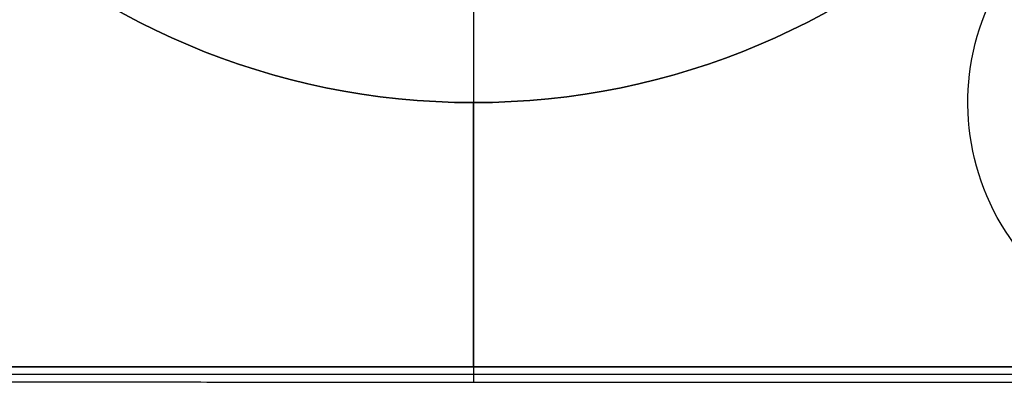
# Model space of a CAD drawing. Header units: millimetres. Extents: x 0 to 290, y -65 to 65.
# Tile 245 of 256: x 269 to 281, y 2 to 6. Entities that reach past the tile are written whole.
import ezdxf

# ---------------------------------------------------------------- set-up
doc = ezdxf.new("R2010")
doc.units = ezdxf.units.MM
doc.layers.add('Layer 01', color=18, linetype='Continuous', true_color=0x000000)

# ---------------------------------------------------------------- blocks, each defined once
blk = doc.blocks.new('Block 01')
at = {"layer": 'Layer 01'}
for p, q in [((274.6, 7.2, -51.7), (274.6, 2, -51.7)), ((274.6, 7.1, -49), (274.6, 5.1, -49)), ((274.6, 6.1, -53.4), (274.6, 2, -53.4)), ((274.6, 2, -50), (274.6, 5.1, -50)), ((283.5, 2, -52.55), (265.7, 2, -52.55)), ((274.6, 2, -50), (274.6, 1.821, -39.763)), ((274.6, 2, -51.7), (274.6, 2, -53.4)), ((283.5, 1.909, -44.804), (265.7, 1.909, -44.804))]:
    blk.add_line(p, q, dxfattribs=at)
at = {"layer": 'Layer 01', "extrusion": (9.13859e-18, 0, -1)}
for start, end in [(270, 90), (90, 270)]:
    blk.add_arc((-274.6, 13.7, 49), 8.6, start, end, dxfattribs=at)
at = {"layer": 'Layer 01'}
for start, end in [(90, 270), (270, 90)]:
    blk.add_arc((274.6, 13.7, -50), 8.6, start, end, dxfattribs=at)
at = {"layer": 'Layer 01', "extrusion": (0, 0, -1)}
for centre, radius, start, end in [((-274.6, 13.7, 49.5), 8.6, 270, 90), ((-274.6, 13.7, 49.5), 8.6, 90, 270), ((-283.2, 5.1, 54.171), 2.8, 213.1576, 33.1576)]:
    blk.add_arc(centre, radius, start, end, dxfattribs=at)
at = {"layer": 'Layer 01', "extrusion": (1.05225e-15, -7.09245e-16, -1)}
blk.add_arc((-283.2, 5.1, 53.4), 2.8, 213.1576, 33.1576, dxfattribs=at)
at = {"layer": 'Layer 01', "extrusion": (-1.0722e-15, 6.78709e-16, -1)}
blk.add_arc((-283.2, 5.1, 54.942), 2.8, 213.1576, 33.1576, dxfattribs=at)
at = {"layer": 'Layer 01'}
for points in [[(274.6, 5.1, -49), (274.6, 5.1, -49.5), (274.6, 5.1, -50)], [(283.5, 2, -50), (274.6, 2, -50), (265.7, 2, -50)], [(283.5, 2, -51.7), (274.6, 2, -51.7), (265.7, 2, -51.7)], [(265.7, 2, -53.4), (274.6, 2, -53.4), (283.5, 2, -53.4)], [(265.7, 1.824, -39.918), (274.6, 1.821, -39.763), (283.5, 1.819, -39.607)]]:
    blk.add_open_spline(points, degree=2, dxfattribs=at)

msp = doc.modelspace()

# ---------------------------------------------------------------- block references
at = {"layer": 'Layer 01'}
msp.add_blockref('Block 01', (0, 0), dxfattribs=at)

doc.saveas('drawing.dxf')
